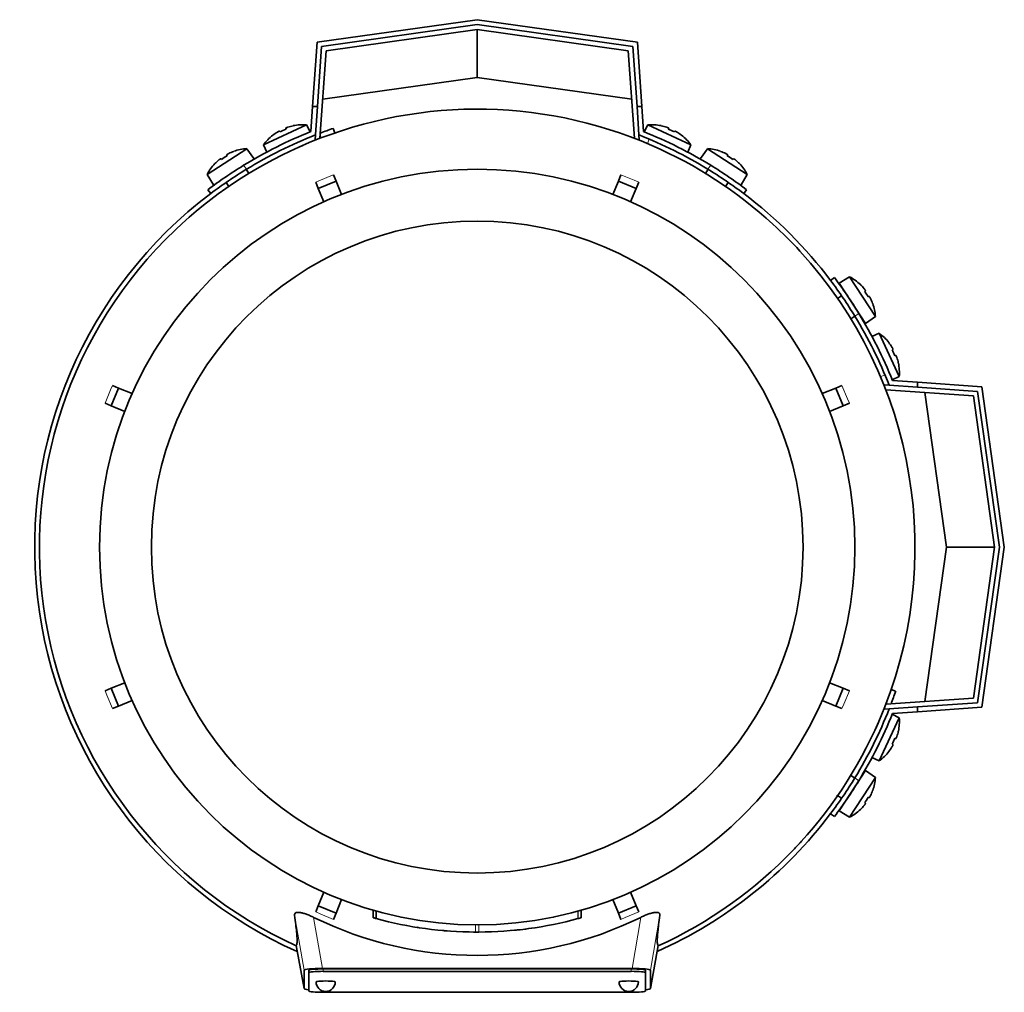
# Model space of a CAD drawing. Header units: millimetres. Extents: x 166 to 773, y -2956 to 2086.
# Tile 1 of 22: x 167 to 372, y -2956 to -2754. Entities that reach past the tile are written whole.
import ezdxf

# ---------------------------------------------------------------- set-up
doc = ezdxf.new("R2010")
doc.units = ezdxf.units.MM
for name, color, linetype in [('LOW_134-14', 7, 'Continuous'), ('M5X8_UNI7687', 7, 'Continuous'), ('VSI134_DIFFUSORE', 7, 'Continuous'), ('VSI134_FILTRO_A', 7, 'Continuous'), ('VSI134_FILTRO_B', 7, 'Continuous'), ('VSI134_TERMINALE', 7, 'Continuous'), ('VSI134_TESTATA', 7, 'Continuous')]:
    doc.layers.add(name, color=color, linetype=linetype)

# ---------------------------------------------------------------- blocks, each defined once
blk = doc.blocks.new('SE2')
at = {"layer": 'LOW_134-14', "color": 7, "linetype": 'Continuous', "lineweight": 35}
for p, q in [((262.01, -2755.99), (230.6, -2760.41)), ((293.42, -2760.41), (262.01, -2755.99)), ((230.6, -2760.41), (229.32, -2778.62)), ((294.69, -2778.62), (293.42, -2760.41)), ((228.3, -2778.92), (228.37, -2777.92)), ((228.52, -2778.93), (228.3, -2778.92)), ((295.71, -2778.92), (295.49, -2778.93)), ((295.64, -2777.92), (295.71, -2778.92)), ((346.64, -2829.84), (347.64, -2829.91)), ((365.15, -2832.14), (346.93, -2830.86)), ((369.56, -2863.55), (365.15, -2832.14)), ((365.15, -2894.96), (369.56, -2863.55)), ((346.93, -2896.23), (365.15, -2894.96)), ((347.64, -2897.18), (346.64, -2897.25))]:
    blk.add_line(p, q, dxfattribs=at)
at = {"layer": 'M5X8_UNI7687', "color": 7, "linetype": 'Continuous', "lineweight": 35}
for p, q in [((217.6, -2779.99), (226.54, -2775.82)), ((220.92, -2777.11), (221.02, -2777.29)), ((222.2, -2776.51), (222.27, -2776.7)), ((223.77, -2775.98), (223.76, -2776.01)), ((227.27, -2777.28), (226.54, -2775.82)), ((297.47, -2775.82), (296.74, -2777.28)), ((297.47, -2775.82), (306.41, -2779.99)), ((300.25, -2776.01), (300.24, -2775.98)), ((301.81, -2776.51), (301.74, -2776.7)), ((303.09, -2777.11), (302.99, -2777.29)), ((219.51, -2777.97), (219.53, -2777.98)), ((304.48, -2777.98), (304.5, -2777.97)), ((214.13, -2780.77), (205.86, -2786.14)), ((211.41, -2781.35), (211.41, -2781.32)), ((215.55, -2782.83), (214.13, -2780.77)), ((217.6, -2779.99), (218.25, -2781.48)), ((305.76, -2781.48), (306.41, -2779.99)), ((309.88, -2780.77), (308.46, -2782.83)), ((318.15, -2786.14), (309.88, -2780.77)), ((312.6, -2781.35), (312.6, -2781.32)), ((208.74, -2782.83), (208.87, -2782.99)), ((209.93, -2782.06), (210.03, -2782.24)), ((314.08, -2782.06), (313.98, -2782.24)), ((315.27, -2782.83), (315.14, -2782.99)), ((207.49, -2783.89), (207.47, -2783.88)), ((214.56, -2785.9), (214.01, -2785.06)), ((310, -2785.06), (309.45, -2785.9)), ((316.54, -2783.88), (316.52, -2783.89)), ((205.86, -2786.14), (207.16, -2788.27)), ((316.85, -2788.27), (318.15, -2786.14)), ((209.82, -2787.78), (210.37, -2788.62)), ((313.65, -2788.62), (314.19, -2787.78)), ((339.41, -2807.4), (337.28, -2808.7)), ((344.78, -2815.67), (339.41, -2807.4)), ((337.28, -2808.7), (342.73, -2817.09)), ((341.66, -2809.03), (341.67, -2809.01)), ((337.77, -2811.36), (336.93, -2811.91)), ((342.72, -2810.28), (342.56, -2810.41)), ((343.49, -2811.48), (343.31, -2811.57)), ((344.21, -2812.95), (344.23, -2812.95)), ((339.66, -2816.1), (340.5, -2815.56)), ((342.73, -2817.09), (344.78, -2815.67)), ((345.57, -2819.14), (344.07, -2819.79)), ((345.57, -2819.14), (349.74, -2828.08)), ((347.58, -2821.05), (347.57, -2821.07)), ((348.44, -2822.46), (348.26, -2822.56)), ((349.04, -2823.75), (348.85, -2823.82)), ((349.57, -2825.31), (349.54, -2825.3)), ((348.27, -2828.81), (349.74, -2828.08)), ((349.74, -2899.02), (345.57, -2907.95)), ((349.74, -2899.02), (348.27, -2898.29)), ((349.57, -2901.79), (349.54, -2901.79)), ((349.04, -2903.35), (348.85, -2903.28)), ((347.58, -2906.05), (347.57, -2906.02)), ((348.44, -2904.64), (348.26, -2904.53)), ((344.07, -2907.3), (345.57, -2907.95)), ((342.73, -2910.01), (337.28, -2918.39)), ((344.78, -2911.43), (342.73, -2910.01)), ((339.41, -2919.7), (344.78, -2911.43)), ((340.5, -2911.54), (339.59, -2910.95)), ((344.21, -2914.15), (344.23, -2914.15)), ((336.89, -2915.16), (337.77, -2915.73)), ((343.49, -2915.62), (343.31, -2915.52)), ((337.28, -2918.39), (339.41, -2919.7)), ((341.66, -2918.06), (341.67, -2918.09)), ((342.72, -2916.81), (342.56, -2916.69))]:
    blk.add_line(p, q, dxfattribs=at)
for centre, radius, start, end in [((225.74, -2785.79), 10, 85.4586, 101.4084), ((298.27, -2785.79), 10, 78.5916, 94.5414), ((225.74, -2785.79), 10, 128.5916, 144.5414), ((298.27, -2785.79), 10, 35.4586, 51.4084), ((214.73, -2790.75), 10, 93.4586, 109.4084), ((309.28, -2790.75), 10, 70.5916, 86.5414), ((214.73, -2790.75), 10, 136.5916, 152.5414), ((214.14, -2784.34), 0.5, 123, 146.6899), ((309.87, -2784.34), 0.5, 33.3101, 57), ((309.28, -2790.75), 10, 27.4586, 43.4084), ((209.11, -2787.6), 0.5, 99.1315, 123), ((314.9, -2787.6), 0.5, 57, 79.9062), ((334.8, -2816.27), 10, 46.5916, 62.5414), ((337.95, -2810.65), 0.5, 9.1315, 33), ((334.8, -2816.27), 10, 3.4586, 19.4084), ((341.22, -2815.68), 0.5, 33, 56.6899), ((339.77, -2827.29), 10, 38.5916, 54.5414), ((339.77, -2827.29), 10, 355.4586, 11.4084), ((339.77, -2899.81), 10, 348.5916, 4.5414), ((339.77, -2899.81), 10, 305.4586, 321.4084), ((341.22, -2911.41), 0.5, 303.3101, 327), ((334.8, -2910.82), 10, 340.5916, 356.5414), ((337.95, -2916.44), 0.5, 327, 349.9062), ((334.8, -2910.82), 10, 297.4586, 313.4084)]:
    blk.add_arc(centre, radius, start, end, dxfattribs=at)
for centre, major_axis, ratio, start_param, end_param in [((225.74, -2785.77), (-9.06, -4.23), 0.996195, 4.833518, 4.948078), ((224.81, -2783.79), (8.39, 3.91), 0.811251, 1.49595, 1.645642), ((225.74, -2785.77), (9.06, 4.23), 0.996195, 1.335108, 1.449667), ((298.27, -2785.77), (-9.06, 4.23), 0.996195, 4.833518, 4.948078), ((299.2, -2783.79), (8.39, -3.91), 0.811251, 1.49595, 1.645642), ((298.27, -2785.77), (9.06, -4.23), 0.996195, 1.335108, 1.449667), ((214.72, -2790.74), (8.39, 5.45), 0.996195, 1.335108, 1.449667), ((309.29, -2790.74), (-8.39, 5.45), 0.996195, 4.833518, 4.948078), ((214.72, -2790.74), (-8.39, -5.45), 0.996195, 4.833518, 4.948078), ((213.53, -2788.9), (7.77, 5.04), 0.811251, 1.49595, 1.645642), ((310.48, -2788.9), (7.77, -5.04), 0.811251, 1.49595, 1.645642), ((309.29, -2790.74), (8.39, -5.45), 0.996195, 1.335108, 1.449667), ((334.81, -2816.27), (-5.45, 8.39), 0.996195, 4.833518, 4.948078), ((336.65, -2815.07), (5.04, -7.77), 0.811251, 1.49595, 1.645642), ((334.81, -2816.27), (5.45, -8.39), 0.996195, 1.335108, 1.449667), ((339.78, -2827.28), (-4.23, 9.06), 0.996195, 4.833518, 4.948078), ((341.77, -2826.35), (3.91, -8.39), 0.811251, 1.49595, 1.645642), ((339.78, -2827.28), (4.23, -9.06), 0.996195, 1.335108, 1.449667), ((339.78, -2899.81), (4.23, 9.06), 0.996195, 4.833518, 4.948078), ((341.77, -2900.74), (-3.91, -8.39), 0.811251, 1.49595, 1.645642), ((339.78, -2899.81), (-4.23, -9.06), 0.996195, 1.335108, 1.449667), ((334.81, -2910.83), (5.45, 8.39), 0.996195, 4.833518, 4.948078), ((336.65, -2912.03), (-5.04, -7.77), 0.811251, 1.49595, 1.645642), ((334.81, -2910.83), (-5.45, -8.39), 0.996195, 1.335108, 1.449667)]:
    blk.add_ellipse(centre, major_axis=major_axis, ratio=ratio, start_param=start_param, end_param=end_param, dxfattribs=at)
for points in [[(220.92, -2777.11), (220.92, -2777.11), (220.91, -2777.11), (220.9, -2777.11), (220.89, -2777.11), (220.87, -2777.11), (220.85, -2777.12), (220.83, -2777.13), (220.8, -2777.14), (220.77, -2777.15), (220.74, -2777.17), (220.7, -2777.19), (220.67, -2777.21), (220.63, -2777.23), (220.59, -2777.25), (220.55, -2777.27), (220.51, -2777.3), (220.48, -2777.31), (220.47, -2777.32)], [(222.66, -2776.3), (222.64, -2776.31), (222.61, -2776.32), (222.56, -2776.33), (222.52, -2776.35), (222.48, -2776.37), (222.44, -2776.38), (222.4, -2776.4), (222.36, -2776.41), (222.33, -2776.43), (222.3, -2776.44), (222.27, -2776.46), (222.25, -2776.47), (222.23, -2776.48), (222.22, -2776.49), (222.21, -2776.5), (222.2, -2776.51), (222.2, -2776.51), (222.2, -2776.51)], [(301.81, -2776.51), (301.81, -2776.51), (301.81, -2776.51), (301.8, -2776.5), (301.79, -2776.49), (301.78, -2776.48), (301.76, -2776.47), (301.74, -2776.46), (301.71, -2776.44), (301.68, -2776.43), (301.65, -2776.41), (301.61, -2776.4), (301.57, -2776.38), (301.53, -2776.37), (301.49, -2776.35), (301.45, -2776.33), (301.41, -2776.32), (301.37, -2776.31), (301.36, -2776.3)], [(303.55, -2777.32), (303.53, -2777.31), (303.5, -2777.3), (303.46, -2777.27), (303.42, -2777.25), (303.38, -2777.23), (303.34, -2777.21), (303.31, -2777.19), (303.27, -2777.17), (303.24, -2777.15), (303.21, -2777.14), (303.18, -2777.13), (303.16, -2777.12), (303.14, -2777.11), (303.12, -2777.11), (303.11, -2777.11), (303.1, -2777.11), (303.1, -2777.11), (303.09, -2777.11)], [(208.74, -2782.83), (208.74, -2782.83), (208.74, -2782.83), (208.73, -2782.83), (208.72, -2782.83), (208.7, -2782.84), (208.68, -2782.85), (208.66, -2782.86), (208.63, -2782.88), (208.61, -2782.89), (208.57, -2782.91), (208.54, -2782.94), (208.51, -2782.96), (208.47, -2782.99), (208.44, -2783.01), (208.4, -2783.04), (208.37, -2783.07), (208.34, -2783.09), (208.32, -2783.11)], [(210.35, -2781.79), (210.34, -2781.8), (210.3, -2781.81), (210.26, -2781.83), (210.22, -2781.86), (210.18, -2781.88), (210.15, -2781.9), (210.11, -2781.92), (210.08, -2781.94), (210.04, -2781.96), (210.02, -2781.98), (209.99, -2782), (209.97, -2782.01), (209.96, -2782.02), (209.94, -2782.04), (209.94, -2782.05), (209.93, -2782.05), (209.93, -2782.06), (209.93, -2782.06)], [(314.08, -2782.06), (314.08, -2782.06), (314.08, -2782.05), (314.07, -2782.05), (314.07, -2782.04), (314.06, -2782.02), (314.04, -2782.01), (314.02, -2782), (314, -2781.98), (313.97, -2781.96), (313.94, -2781.94), (313.9, -2781.92), (313.87, -2781.9), (313.83, -2781.88), (313.79, -2781.86), (313.75, -2781.83), (313.71, -2781.81), (313.68, -2781.8), (313.66, -2781.79)], [(315.69, -2783.11), (315.67, -2783.09), (315.65, -2783.07), (315.61, -2783.04), (315.57, -2783.01), (315.54, -2782.99), (315.5, -2782.96), (315.47, -2782.94), (315.44, -2782.91), (315.41, -2782.89), (315.38, -2782.88), (315.35, -2782.86), (315.33, -2782.85), (315.31, -2782.84), (315.3, -2782.83), (315.28, -2782.83), (315.27, -2782.83), (315.27, -2782.83), (315.27, -2782.83)], [(342.72, -2810.28), (342.72, -2810.28), (342.72, -2810.28), (342.72, -2810.27), (342.72, -2810.26), (342.71, -2810.24), (342.7, -2810.22), (342.69, -2810.2), (342.68, -2810.18), (342.66, -2810.15), (342.64, -2810.12), (342.62, -2810.08), (342.59, -2810.05), (342.57, -2810.02), (342.54, -2809.98), (342.51, -2809.94), (342.48, -2809.91), (342.46, -2809.88), (342.45, -2809.87)], [(343.76, -2811.89), (343.76, -2811.88), (343.74, -2811.85), (343.72, -2811.8), (343.7, -2811.76), (343.68, -2811.73), (343.66, -2811.69), (343.63, -2811.65), (343.61, -2811.62), (343.59, -2811.59), (343.58, -2811.56), (343.56, -2811.53), (343.54, -2811.51), (343.53, -2811.5), (343.52, -2811.49), (343.51, -2811.48), (343.5, -2811.47), (343.49, -2811.47), (343.49, -2811.48)], [(348.44, -2822.46), (348.44, -2822.46), (348.44, -2822.45), (348.45, -2822.45), (348.44, -2822.43), (348.44, -2822.42), (348.43, -2822.4), (348.43, -2822.37), (348.41, -2822.35), (348.4, -2822.32), (348.38, -2822.28), (348.37, -2822.25), (348.35, -2822.21), (348.33, -2822.17), (348.3, -2822.13), (348.28, -2822.09), (348.26, -2822.05), (348.24, -2822.02), (348.23, -2822.01)], [(349.25, -2824.2), (349.25, -2824.18), (349.23, -2824.15), (349.22, -2824.1), (349.2, -2824.06), (349.19, -2824.02), (349.17, -2823.98), (349.16, -2823.94), (349.14, -2823.9), (349.13, -2823.87), (349.11, -2823.84), (349.1, -2823.81), (349.08, -2823.79), (349.07, -2823.77), (349.06, -2823.76), (349.05, -2823.75), (349.05, -2823.75), (349.04, -2823.75), (349.04, -2823.75)], [(349.04, -2903.35), (349.04, -2903.35), (349.05, -2903.35), (349.05, -2903.34), (349.06, -2903.34), (349.07, -2903.32), (349.08, -2903.3), (349.1, -2903.28), (349.11, -2903.26), (349.13, -2903.23), (349.14, -2903.19), (349.16, -2903.16), (349.17, -2903.12), (349.19, -2903.08), (349.2, -2903.04), (349.22, -2902.99), (349.23, -2902.95), (349.25, -2902.91), (349.25, -2902.9)], [(348.23, -2905.09), (348.24, -2905.07), (348.26, -2905.04), (348.28, -2905), (348.3, -2904.96), (348.33, -2904.92), (348.35, -2904.89), (348.37, -2904.85), (348.38, -2904.81), (348.4, -2904.78), (348.41, -2904.75), (348.43, -2904.72), (348.43, -2904.7), (348.44, -2904.68), (348.44, -2904.66), (348.45, -2904.65), (348.44, -2904.64), (348.44, -2904.64), (348.44, -2904.64)], [(343.49, -2915.62), (343.49, -2915.62), (343.5, -2915.62), (343.51, -2915.62), (343.52, -2915.61), (343.53, -2915.6), (343.54, -2915.58), (343.56, -2915.56), (343.58, -2915.54), (343.59, -2915.51), (343.61, -2915.48), (343.63, -2915.44), (343.66, -2915.41), (343.68, -2915.37), (343.7, -2915.33), (343.72, -2915.29), (343.74, -2915.25), (343.76, -2915.22), (343.76, -2915.2)], [(342.45, -2917.23), (342.46, -2917.21), (342.48, -2917.19), (342.51, -2917.15), (342.54, -2917.11), (342.57, -2917.08), (342.59, -2917.05), (342.62, -2917.01), (342.64, -2916.98), (342.66, -2916.95), (342.68, -2916.92), (342.69, -2916.89), (342.7, -2916.87), (342.71, -2916.85), (342.72, -2916.84), (342.72, -2916.83), (342.72, -2916.82), (342.72, -2916.81), (342.72, -2916.81)]]:
    blk.add_open_spline(points, degree=3, dxfattribs=at)
at = {"layer": 'VSI134_DIFFUSORE', "color": 7, "linetype": 'Continuous', "lineweight": 35}
for start, end in [(335.6429, 336.5044), (316.2831, 317.7924)]:
    blk.add_arc((262.01, -2863.55), 91, start, end, dxfattribs=at)
at = {"layer": 'VSI134_FILTRO_A', "color": 7, "linetype": 'Continuous', "lineweight": 35}
for p, q in [((232.38, -2777.51), (232.05, -2776.56)), ((348.99, -2893.5), (348.05, -2893.17))]:
    blk.add_line(p, q, dxfattribs=at)
at = {"layer": 'VSI134_FILTRO_A', "color": 4, "linetype": 'Continuous', "lineweight": 9}
for p, q in [((229.56, -2778.53), (229.37, -2777.97)), ((347.58, -2896.19), (347.02, -2895.99))]:
    blk.add_line(p, q, dxfattribs=at)
at = {"layer": 'VSI134_FILTRO_A', "color": 7, "linetype": 'Continuous', "lineweight": 35}
for start, end in [(109, 110.7573), (127.0241, 246.0068), (339.2424, 341), (293.9932, 322.9759)]:
    blk.add_arc((262.01, -2863.55), 92, start, end, dxfattribs=at)
at = {"layer": 'VSI134_FILTRO_B', "color": 7, "linetype": 'Continuous', "lineweight": 35}
blk.add_line((294.68, -2778.44), (294.62, -2778.59), dxfattribs=at)
at = {"layer": 'VSI134_FILTRO_B', "color": 4, "linetype": 'Continuous', "lineweight": 9}
for p, q in [((297.76, -2778.78), (297.4, -2779.71)), ((345.84, -2828.15), (346.77, -2827.79))]:
    blk.add_line(p, q, dxfattribs=at)
at = {"layer": 'VSI134_FILTRO_B', "color": 7, "linetype": 'Continuous', "lineweight": 35}
blk.add_arc((262.01, -2863.55), 92, 37.0241, 52.9759, dxfattribs=at)
at = {"layer": 'VSI134_TERMINALE', "color": 7, "linetype": 'Continuous', "lineweight": 35}
for p, q in [((228.71, -2758.65), (262.01, -2753.97)), ((262.01, -2753.97), (295.3, -2758.65)), ((262.01, -2754.98), (229.65, -2759.53)), ((294.36, -2759.53), (262.01, -2754.98)), ((262.01, -2765.99), (262.01, -2755.99)), ((227.78, -2771.99), (228.71, -2758.65)), ((295.3, -2758.65), (296.23, -2771.99)), ((229.65, -2759.53), (228.78, -2771.99)), ((295.23, -2771.99), (294.36, -2759.53)), ((262.01, -2765.99), (229.89, -2770.51)), ((294.12, -2770.51), (262.01, -2765.99)), ((227.41, -2777.22), (227.78, -2771.99)), ((227.78, -2771.99), (228.78, -2771.99)), ((228.37, -2777.92), (228.78, -2771.99)), ((295.64, -2777.92), (295.23, -2771.99)), ((295.23, -2771.99), (296.23, -2771.99)), ((296.6, -2777.22), (296.23, -2771.99)), ((206.01, -2789.3), (206.61, -2790.1)), ((317.4, -2790.1), (318.01, -2789.3)), ((336.26, -2807.55), (335.46, -2808.15)), ((347.64, -2829.91), (353.56, -2830.33)), ((348.33, -2828.96), (353.56, -2829.32)), ((353.56, -2829.32), (366.9, -2830.26)), ((353.56, -2829.32), (353.56, -2830.33)), ((366.02, -2831.2), (353.56, -2830.33)), ((366.9, -2830.26), (371.58, -2863.55)), ((359.56, -2863.55), (355.05, -2831.43)), ((370.57, -2863.55), (366.02, -2831.2)), ((355.05, -2895.66), (359.56, -2863.55)), ((359.56, -2863.55), (369.56, -2863.55)), ((366.02, -2895.9), (370.57, -2863.55)), ((371.58, -2863.55), (366.9, -2896.84)), ((353.56, -2896.77), (366.02, -2895.9)), ((347.64, -2897.18), (353.56, -2896.77)), ((348.33, -2898.14), (353.56, -2897.77)), ((353.56, -2896.77), (353.56, -2897.77)), ((366.9, -2896.84), (353.56, -2897.77)), ((335.46, -2918.95), (336.26, -2919.55))]:
    blk.add_line(p, q, dxfattribs=at)
at = {"layer": 'VSI134_TERMINALE', "color": 4, "linetype": 'Continuous', "lineweight": 9}
for p, q in [((213.45, -2784.23), (214.06, -2785.03)), ((309.95, -2785.03), (310.56, -2784.23)), ((341.33, -2815), (340.52, -2815.6)), ((340.52, -2911.49), (341.33, -2912.1))]:
    blk.add_line(p, q, dxfattribs=at)
at = {"layer": 'VSI134_TERMINALE', "color": 7, "linetype": 'Continuous', "lineweight": 35}
for radius, start, end in [(93, 111.8355, 121.4706), (93, 58.5294, 68.1645), (92, 111.4458, 121.4101), (92, 58.5899, 68.5542), (93, 121.4706, 127.0241), (92, 121.4101, 127.0241), (92, 52.9759, 58.5899), (93, 52.9759, 58.5294), (92, 31.4101, 37.0241), (93, 31.4706, 37.0241), (92, 21.4458, 31.4101), (93, 21.8355, 31.4706), (92, 328.5899, 338.5542), (93, 328.5294, 338.1645), (92, 322.9759, 328.5899), (93, 322.9759, 328.5294)]:
    blk.add_arc((262.01, -2863.55), radius, start, end, dxfattribs=at)
at = {"layer": 'VSI134_TESTATA', "color": 7, "linetype": 'Continuous', "lineweight": 35}
for p, q in [((225.73, -2780.09), (224.91, -2780.45)), ((228.97, -2789.02), (232.66, -2787.49)), ((232.13, -2786.19), (232.66, -2787.49)), ((232.66, -2787.49), (233.82, -2790.28)), ((290.19, -2790.28), (291.35, -2787.49)), ((291.35, -2787.49), (291.88, -2786.19)), ((291.35, -2787.49), (295.04, -2789.02)), ((228.97, -2789.02), (228.43, -2787.72)), ((230.13, -2791.81), (228.97, -2789.02)), ((295.04, -2789.02), (293.88, -2791.81)), ((295.58, -2787.72), (295.04, -2789.02)), ((185.94, -2834.21), (187.47, -2830.51)), ((186.17, -2829.97), (187.47, -2830.51)), ((187.47, -2830.51), (190.27, -2831.67)), ((333.74, -2831.67), (336.54, -2830.51)), ((336.54, -2830.51), (337.84, -2829.97)), ((336.54, -2830.51), (338.07, -2834.21)), ((185.94, -2834.21), (184.64, -2833.67)), ((188.74, -2835.36), (185.94, -2834.21)), ((338.07, -2834.21), (335.27, -2835.36)), ((339.37, -2833.67), (338.07, -2834.21)), ((185.94, -2892.89), (188.74, -2891.73)), ((335.27, -2891.73), (338.07, -2892.89)), ((184.64, -2893.43), (185.94, -2892.89)), ((187.47, -2896.58), (185.94, -2892.89)), ((338.07, -2892.89), (336.54, -2896.58)), ((338.07, -2892.89), (339.37, -2893.43)), ((190.27, -2895.43), (187.47, -2896.58)), ((336.54, -2896.58), (333.74, -2895.43)), ((187.47, -2896.58), (186.17, -2897.12)), ((337.84, -2897.12), (336.54, -2896.58)), ((339.72, -2910.9), (339.6, -2910.92)), ((336.87, -2915.28), (336.84, -2915.13)), ((228.97, -2938.08), (230.13, -2935.28)), ((233.82, -2936.81), (232.66, -2939.61)), ((291.35, -2939.61), (290.19, -2936.81)), ((293.88, -2935.28), (295.04, -2938.08)), ((228.43, -2939.38), (228.97, -2938.08)), ((232.66, -2939.61), (228.97, -2938.08)), ((240.35, -2939), (240.35, -2940.56)), ((240.39, -2939.02), (240.39, -2940.58)), ((283.64, -2940.57), (283.64, -2939.01)), ((283.65, -2940.57), (283.65, -2939.01)), ((295.04, -2938.08), (291.35, -2939.61)), ((295.04, -2938.08), (295.58, -2939.38)), ((232.66, -2939.61), (232.13, -2940.91)), ((241.02, -2939.19), (241.02, -2940.74)), ((282.96, -2940.76), (283.01, -2940.74)), ((291.88, -2940.91), (291.35, -2939.61)), ((249.99, -2942.64), (250, -2942.64)), ((256.07, -2943.33), (256.07, -2943.33)), ((268, -2943.32), (268, -2943.32)), ((224.36, -2946.32), (226.01, -2955.31)), ((298, -2955.31), (299.65, -2946.33)), ((229.83, -2951.12), (294.19, -2951.12)), ((294.01, -2951.21), (230.01, -2951.21)), ((226.01, -2955.31), (226.01, -2951.47)), ((227.01, -2951.97), (227.01, -2951.47)), ((227.01, -2951.97), (227.01, -2955.8)), ((294.01, -2951.71), (230.01, -2951.71)), ((297.01, -2951.97), (297.01, -2951.47)), ((297.01, -2955.8), (297.01, -2951.97)), ((298.01, -2951.47), (298.01, -2955.31)), ((230.01, -2956.07), (294.01, -2956.07))]:
    blk.add_line(p, q, dxfattribs=at)
at = {"layer": 'VSI134_TESTATA', "color": 4, "linetype": 'Continuous', "lineweight": 9}
for p, q in [((231.21, -2786.57), (228.43, -2787.72)), ((231.21, -2786.57), (232.13, -2786.19)), ((294.67, -2787.34), (291.88, -2786.19)), ((294.67, -2787.34), (295.58, -2787.72)), ((185.8, -2830.89), (186.17, -2829.97)), ((338.99, -2832.76), (337.84, -2829.97)), ((185.8, -2830.89), (184.64, -2833.67)), ((338.99, -2832.76), (339.37, -2833.67)), ((185.02, -2894.34), (184.64, -2893.43)), ((338.21, -2896.21), (339.37, -2893.43)), ((185.02, -2894.34), (186.17, -2897.12)), ((338.21, -2896.21), (337.84, -2897.12)), ((240.4, -2940.57), (240.4, -2939.02)), ((283.64, -2940.57), (283.64, -2939.01)), ((226.01, -2951.47), (224.04, -2940.03)), ((229.83, -2951.12), (228, -2940.5)), ((229.34, -2939.76), (228.43, -2939.38)), ((229.34, -2939.76), (232.13, -2940.91)), ((282.96, -2940.76), (282.96, -2939.2)), ((283.01, -2940.74), (283.01, -2939.19)), ((292.8, -2940.53), (291.88, -2940.91)), ((292.8, -2940.53), (295.58, -2939.38)), ((296.01, -2940.5), (294.19, -2951.12)), ((299.97, -2940.03), (298.01, -2951.47)), ((261.65, -2943.55), (261.65, -2942.05)), ((262.36, -2943.55), (262.36, -2942.05)), ((224.36, -2946.32), (226.01, -2955.31)), ((298.01, -2955.31), (299.65, -2946.32)), ((230.01, -2951.71), (230.01, -2951.21)), ((294.01, -2951.71), (294.01, -2951.21))]:
    blk.add_line(p, q, dxfattribs=at)
at = {"layer": 'VSI134_TESTATA', "color": 7, "linetype": 'Continuous', "lineweight": 35}
for radius in [78.5, 67.74]:
    blk.add_circle((262.01, -2863.55), radius, dxfattribs=at)
for centre, radius, start, end in [((262.01, -2863.55), 91, 66.5051, 114.0561), ((262.01, -2863.55), 91, 114.0561, 133.594), ((262.01, -2863.55), 91, 47.4949, 66.5051), ((262.01, -2863.55), 91, 133.594, 245.5753), ((262.01, -2863.55), 91, 42.5051, 47.4949), ((262.01, -2863.55), 91, 336.505, 42.5051), ((262.01, -2863.55), 91, 316.4064, 336.505), ((262.01, -2863.55), 91, 294.4247, 316.2831), ((262.01, -2871.38), 77.03, 243.8059, 296.1941), ((262.01, -2863.55), 80, 254.3278, 254.3303), ((260.9, -2867.57), 75.83, 254.3174, 254.8013), ((262, -2863.56), 79.99, 254.7875, 269.7463), ((262.01, -2863.55), 80, 270.2544, 285.1819), ((262.01, -2863.55), 80, 285.1934, 285.3228), ((264.13, -2871.24), 72.02, 285.1964, 285.7129), ((262.01, -2863.55), 80, 261.0009, 261.3628), ((262.01, -2863.55), 80, 264.8308, 265.4118), ((262.02, -2863.64), 79.91, 275.1156, 278.5117), ((262.02, -2861.73), 81.82, 269.4577, 269.6802), ((262.01, -2863.55), 80, 269.745, 270.2544), ((230.51, -2953.89), 2, 180, 270), ((230.51, -2953.89), 2, 270, 0), ((293.51, -2953.89), 2, 180, 270), ((293.51, -2953.89), 2, 270, 0)]:
    blk.add_arc(centre, radius, start, end, dxfattribs=at)
for centre, major_axis, ratio, start_param, end_param in [((230.07, -2951.49), (4.06, -0.02), 0.091176, 1.630723, 3.142092), ((230.01, -2951.47), (3, 0), 0.087156, 1.570796, 3.141593), ((294.01, -2951.47), (3, 0), 0.087156, 0, 1.570796), ((293.94, -2951.49), (-4.06, -0.02), 0.091176, 3.141094, 4.652463), ((230.01, -2951.97), (3, 0), 0.087156, 1.570796, 3.141593), ((294.01, -2951.97), (3, 0), 0.087156, 0, 1.570796), ((230.07, -2955.28), (4.06, 0.02), 0.091176, 3.141095, 3.858067), ((230.51, -2953.89), (2, 0), 0.087156, 0, 3.141593), ((293.51, -2953.89), (2, 0), 0.087156, 0, 3.141593), ((293.94, -2955.28), (-4.06, 0.02), 0.091176, 2.425118, 3.142091), ((230.01, -2955.8), (-3, 0), 0.087156, 0, 1.570796), ((294.01, -2955.8), (-3, 0), 0.087156, 1.570796, 3.141593)]:
    blk.add_ellipse(centre, major_axis=major_axis, ratio=ratio, start_param=start_param, end_param=end_param, dxfattribs=at)
for points, knots in [([(224.04, -2940.03), (224.03, -2939.93), (224.04, -2939.85), (224.1, -2939.69), (224.16, -2939.63), (224.33, -2939.52), (224.45, -2939.49), (224.74, -2939.45), (224.91, -2939.46), (225.21, -2939.49), (225.31, -2939.51), (225.53, -2939.56), (225.65, -2939.58), (225.88, -2939.65), (226.01, -2939.68), (226.25, -2939.76), (226.38, -2939.8), (226.75, -2939.94), (227, -2940.04), (227.51, -2940.26), (227.76, -2940.37), (228, -2940.5)], [0, 0, 0, 0, 0.125, 0.125, 0.25, 0.25, 0.375, 0.375, 0.5, 0.5, 0.5625, 0.5625, 0.625, 0.625, 0.6875, 0.6875, 0.75, 0.75, 0.875, 0.875, 1, 1, 1, 1]), ([(224.36, -2946.32), (224.39, -2946.3), (224.42, -2946.28), (224.47, -2946.2), (224.5, -2946.15), (224.54, -2945.99), (224.55, -2945.88), (224.57, -2945.61), (224.57, -2945.45), (224.56, -2944.83), (224.53, -2944.26), (224.37, -2942.61), (224.24, -2941.54), (224.04, -2940.03)], [0, 0, 0, 0, 0.125, 0.125, 0.25, 0.25, 0.375, 0.375, 0.5, 0.5, 0.75, 0.75, 1, 1, 1, 1]), ([(296.01, -2940.5), (296.25, -2940.37), (296.5, -2940.26), (297, -2940.04), (297.26, -2939.94), (297.76, -2939.76), (298, -2939.68), (298.48, -2939.55), (298.7, -2939.51), (298.99, -2939.47), (299.09, -2939.46), (299.26, -2939.46), (299.34, -2939.46), (299.56, -2939.49), (299.68, -2939.52), (299.85, -2939.63), (299.91, -2939.69), (299.97, -2939.85), (299.98, -2939.93), (299.97, -2940.03)], [0, 0, 0, 0, 0.125, 0.125, 0.25, 0.25, 0.375, 0.375, 0.5, 0.5, 0.5625, 0.5625, 0.625, 0.625, 0.75, 0.75, 0.875, 0.875, 1, 1, 1, 1]), ([(299.97, -2940.03), (299.77, -2941.53), (299.64, -2942.61), (299.52, -2943.85), (299.49, -2944.2), (299.45, -2944.8), (299.44, -2945.04), (299.44, -2945.45), (299.44, -2945.61), (299.46, -2945.88), (299.48, -2945.99), (299.51, -2946.15), (299.54, -2946.2), (299.59, -2946.28), (299.62, -2946.3), (299.65, -2946.32)], [0, 0, 0, 0, 0.25, 0.25, 0.375, 0.375, 0.5, 0.5, 0.625, 0.625, 0.75, 0.75, 0.875, 0.875, 1, 1, 1, 1])]:
    blk.add_open_spline(points, degree=3, knots=knots, dxfattribs=at)
blk.add_open_spline([(255.79, -2943.31), (255.67, -2943.3), (255.61, -2943.29), (255.61, -2943.29)], degree=3, dxfattribs=at)

msp = doc.modelspace()

# ---------------------------------------------------------------- block references
msp.add_blockref('SE2', (0, 0))

doc.saveas('drawing.dxf')
